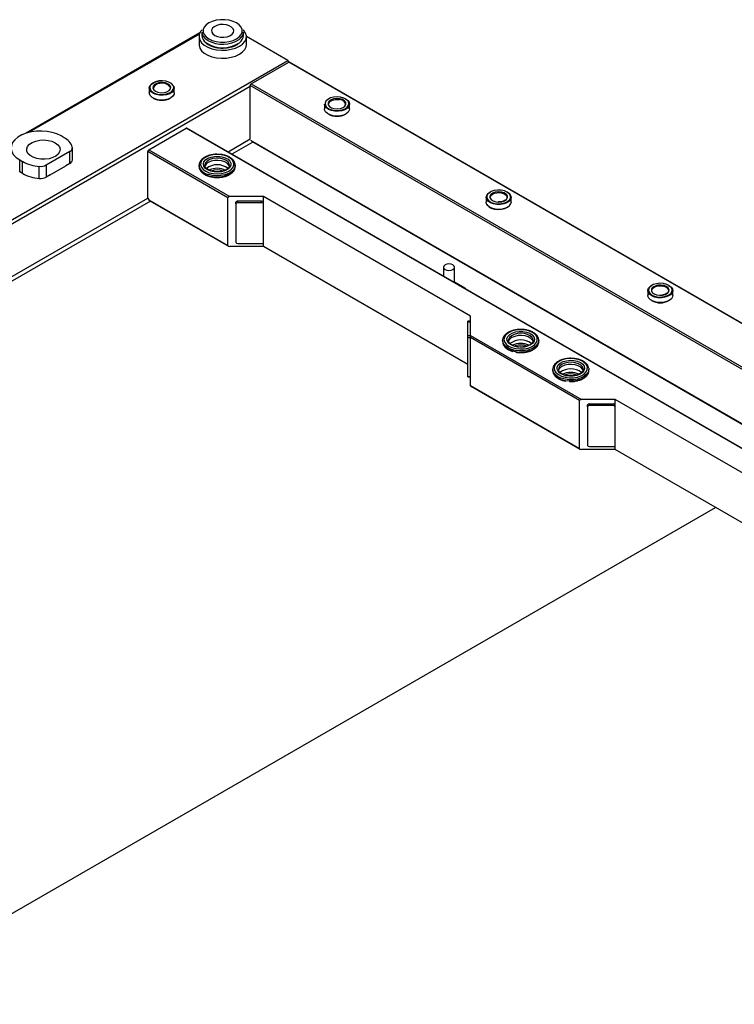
# Model space of a CAD drawing. Header units: millimetres. Extents: x 16386 to 23226, y -7201 to -2390.
# Tile 78 of 94: x 21189 to 21446, y -4421 to -4068. Entities that reach past the tile are written whole.
import ezdxf

# ---------------------------------------------------------------- set-up
doc = ezdxf.new("R2010")
doc.units = ezdxf.units.MM
doc.layers.get('0').update_dxf_attribs({"linetype": 'CONTINUOUS'})

msp = doc.modelspace()

# ---------------------------------------------------------------- linework, layer by layer
at = {"color": 7, "linetype": 'Continuous', "lineweight": 25}
for p, q in [((21253.98, -4072.7), (21191.6, -4108.71)), ((21253.67, -4074.03), (21253.67, -4076.89)), ((21254.67, -4072.4), (21254.67, -4073.62)), ((21269.67, -4073.62), (21269.67, -4072.4)), ((21270.67, -4076.89), (21270.67, -4074.03)), ((21285.5, -4082.6), (21270.67, -4074.04)), ((21256.22, -4076.4), (21256.97, -4076.91)), ((21256.97, -4076.91), (21257.15, -4077.01)), ((21272.42, -4090.97), (21285.85, -4083.22)), ((21680.42, -4310.99), (21285.85, -4083.22)), ((21680.67, -4310.97), (21286.1, -4083.19)), ((21243.22, -4092.09), (21243.32, -4092.52)), ((21666.63, -4319.36), (21272.07, -4091.59)), ((21272.07, -4110.77), (21272.07, -4091.59)), ((21272.42, -4090.97), (21666.98, -4318.75)), ((21235.84, -4092.52), (21235.84, -4094.24)), ((21244.79, -4094.24), (21244.79, -4092.52)), ((21298.7, -4098.28), (21298.7, -4099.99)), ((21307.65, -4099.99), (21307.65, -4098.28)), ((21205.24, -4110.32), (21204.18, -4109.71)), ((21235.65, -4114.65), (21249.08, -4106.89)), ((21642.09, -4333.6), (21249.33, -4106.87)), ((21272.51, -4111.61), (21649.57, -4329.28)), ((21198.88, -4120.12), (21207.37, -4115.22)), ((21207.37, -4119.55), (21207.37, -4115.22)), ((21208.24, -4118.32), (21208.24, -4113.99)), ((21264.04, -4131.86), (21235.3, -4115.26)), ((21235.3, -4132), (21235.3, -4115.26)), ((21235.65, -4114.65), (21264.75, -4131.45)), ((21189.33, -4118.28), (21190.39, -4118.89)), ((21189.33, -4122.61), (21189.33, -4118.28)), ((21190.39, -4123.22), (21190.39, -4118.89)), ((21198.88, -4120.12), (21198.88, -4124.45)), ((21200.32, -4123.62), (21205.93, -4120.38)), ((21207.37, -4119.55), (21205.93, -4120.38)), ((21253.69, -4120.24), (21253.69, -4120.65)), ((21253.74, -4120.71), (21253.69, -4120.24)), ((21266.69, -4120.24), (21266.68, -4120.4)), ((21266.69, -4120.65), (21266.69, -4120.24)), ((21190.39, -4123.22), (21189.33, -4122.61)), ((21196.33, -4124.94), (21196.33, -4120.61)), ((21200.32, -4123.62), (21198.88, -4124.45)), ((21257.99, -4122.28), (21257.5, -4122.1)), ((21257.01, -4124.11), (21257.2, -4124.18)), ((21257.2, -4124.18), (21257.37, -4124.22)), ((21235.3, -4132), (21235.65, -4132.61)), ((21235.65, -4132.61), (21264.04, -4149)), ((21236, -4132.99), (21264.25, -4149.29)), ((21264.04, -4149), (21264.04, -4131.86)), ((21276.77, -4131.45), (21264.75, -4131.45)), ((21266.87, -4134.07), (21266.87, -4133.49)), ((21266.87, -4134.07), (21266.87, -4147.95)), ((21276.06, -4133.08), (21267.58, -4133.08)), ((21267.58, -4133.66), (21267.58, -4133.08)), ((21276.06, -4133.66), (21267.58, -4133.66)), ((21276.06, -4133.66), (21276.06, -4133.08)), ((21351.08, -4174.35), (21276.77, -4131.45)), ((21276.77, -4133.49), (21276.77, -4131.45)), ((21276.77, -4134.07), (21276.77, -4133.49)), ((21276.77, -4148.36), (21276.77, -4134.07)), ((21356.69, -4131.75), (21356.69, -4133.47)), ((21365.64, -4133.47), (21365.64, -4131.75)), ((21267.58, -4148.36), (21276.77, -4148.36)), ((21276.77, -4149.41), (21276.77, -4148.36)), ((21276.77, -4149.41), (21264.75, -4149.41)), ((21350.08, -4191.73), (21276.77, -4149.41)), ((21341.34, -4156.82), (21341.34, -4159.98)), ((21345.34, -4162.29), (21345.34, -4156.82)), ((21345.34, -4162.06), (21349, -4164.17)), ((21414.67, -4165.22), (21414.67, -4166.94)), ((21423.62, -4166.94), (21423.62, -4165.22)), ((21414.69, -4167.2), (21414.67, -4166.94)), ((21351.08, -4176.22), (21350.08, -4176.22)), ((21350.08, -4176.39), (21351.08, -4176.39)), ((21350.08, -4181.29), (21350.08, -4176.39)), ((21351.08, -4181.29), (21351.08, -4174.35)), ((21350.08, -4181.29), (21351.08, -4181.29)), ((21350.08, -4182.1), (21351.08, -4182.1)), ((21350.08, -4195.98), (21350.08, -4182.1)), ((21351.08, -4181.29), (21390.9, -4204.27)), ((21390.19, -4204.68), (21351.08, -4182.1)), ((21351.08, -4199.25), (21351.08, -4182.1)), ((21362.58, -4183.1), (21362.58, -4183.51)), ((21362.59, -4183.27), (21362.58, -4183.1)), ((21362.58, -4183.51), (21362.62, -4183.9)), ((21373.53, -4183.1), (21373.53, -4183.03)), ((21375.58, -4183.51), (21375.58, -4183.1)), ((21367.69, -4185.34), (21367.18, -4185.23)), ((21380.54, -4193.47), (21380.54, -4193.88)), ((21380.56, -4193.72), (21380.54, -4193.47)), ((21382.59, -4193.47), (21382.59, -4193.53)), ((21393.5, -4193.04), (21393.54, -4193.47)), ((21393.54, -4193.88), (21393.54, -4193.47)), ((21350.08, -4195.98), (21351.08, -4195.98)), ((21350.08, -4196.15), (21350.08, -4195.98)), ((21350.08, -4196.15), (21351.08, -4196.15)), ((21386.64, -4195.82), (21386.07, -4195.77)), ((21351.08, -4199.25), (21390.19, -4221.83)), ((21351.08, -4199.42), (21390.4, -4222.12)), ((21390.19, -4221.83), (21390.19, -4204.68)), ((21402.92, -4204.27), (21390.9, -4204.27)), ((21477.23, -4247.17), (21402.92, -4204.27)), ((21402.92, -4206.31), (21402.92, -4204.27)), ((21393.02, -4206.89), (21393.02, -4206.31)), ((21393.02, -4206.89), (21393.02, -4220.77)), ((21402.21, -4205.91), (21393.73, -4205.91)), ((21393.73, -4206.48), (21393.73, -4205.91)), ((21402.21, -4206.48), (21393.73, -4206.48)), ((21402.21, -4206.48), (21402.21, -4205.91)), ((21402.92, -4206.89), (21402.92, -4206.31)), ((21402.92, -4221.18), (21402.92, -4206.89)), ((21402.92, -4222.24), (21390.9, -4222.24)), ((21393.73, -4221.18), (21402.92, -4221.18)), ((21402.92, -4222.24), (21402.92, -4221.18)), ((21476.23, -4264.56), (21402.92, -4222.24)), ((20938.67, -4531.84), (21438.94, -4243.03))]:
    msp.add_line(p, q, dxfattribs=at)
at = {"color": 8, "linetype": 'Continuous', "lineweight": 25}
for p, q in [((21253.81, -4073.14), (21192.74, -4108.39)), ((21256.86, -4075.46), (21256.21, -4075.03)), ((20720.09, -4409.01), (21285.5, -4082.6)), ((21272.07, -4091.99), (20721.99, -4409.55)), ((21641.94, -4333.69), (21249.08, -4106.89)), ((21264.08, -4115.38), (21272.07, -4110.77)), ((21272.98, -4111.88), (21265.5, -4116.2)), ((21272.16, -4111.24), (21649.72, -4329.2)), ((20746.83, -4413.98), (21235.3, -4132)), ((21236.21, -4133.11), (20748.25, -4414.8))]:
    msp.add_line(p, q, dxfattribs=at)
at = {"color": 7, "linetype": 'Continuous', "lineweight": 25, "flags": 128}
for points in [[(21257.22, -4074.85), (21258.44, -4075.41), (21259.85, -4075.8), (21261.38, -4076.01), (21262.95, -4076.01), (21264.48, -4075.8), (21265.89, -4075.41), (21267.12, -4074.85), (21268.09, -4074.14), (21268.77, -4073.33), (21269.12, -4072.44), (21269.12, -4071.54), (21268.77, -4070.66), (21268.09, -4069.84), (21267.12, -4069.13), (21265.89, -4068.57), (21264.48, -4068.18), (21262.95, -4067.97), (21261.38, -4067.97), (21259.85, -4068.18), (21258.44, -4068.57), (21257.22, -4069.13), (21256.24, -4069.84), (21255.56, -4070.66), (21255.21, -4071.54), (21255.21, -4072.44), (21255.56, -4073.33), (21256.24, -4074.14), (21257.22, -4074.85)], [(21259.34, -4073.62), (21260.3, -4074.03), (21261.42, -4074.26), (21262.61, -4074.29), (21263.77, -4074.11), (21264.78, -4073.74), (21265.55, -4073.22), (21266.03, -4072.59), (21266.16, -4071.9), (21265.94, -4071.23), (21265.38, -4070.62), (21264.54, -4070.13), (21263.49, -4069.81), (21262.32, -4069.68), (21261.13, -4069.76), (21260.04, -4070.04), (21259.13, -4070.48), (21258.5, -4071.07), (21258.19, -4071.73), (21258.24, -4072.42), (21258.63, -4073.07), (21259.34, -4073.62)], [(21254.8, -4071.58), (21254.23, -4072.27), (21253.77, -4073.26), (21253.68, -4074.29), (21253.96, -4075.3), (21254.59, -4076.26), (21255.56, -4077.12), (21256.82, -4077.85), (21258.31, -4078.4), (21259.97, -4078.77)], [(21259.97, -4078.77), (21261.72, -4078.93), (21263.5, -4078.88), (21265.21, -4078.61), (21266.8, -4078.15), (21268.18, -4077.5), (21269.29, -4076.7), (21270.1, -4075.79), (21270.56, -4074.8), (21270.65, -4073.78), (21270.38, -4072.76), (21269.74, -4071.8), (21269.53, -4071.58)], [(21253.67, -4076.89), (21253.68, -4077.15), (21253.96, -4078.16), (21254.59, -4079.12), (21255.56, -4079.98), (21256.82, -4080.7), (21258.31, -4081.26), (21259.97, -4081.63)], [(21259.97, -4081.63), (21261.72, -4081.79), (21263.5, -4081.74), (21265.21, -4081.47), (21266.8, -4081.01), (21268.18, -4080.36), (21269.29, -4079.56), (21270.1, -4078.65), (21270.56, -4077.66), (21270.67, -4076.89)], [(21244.65, -4091.88), (21244.79, -4092.61), (21244.57, -4093.33), (21244, -4093.99), (21243.14, -4094.53), (21242.04, -4094.91), (21240.81, -4095.09), (21239.54, -4095.07), (21238.33, -4094.84), (21237.28, -4094.42), (21236.48, -4093.85), (21235.98, -4093.17), (21235.84, -4092.44), (21236.07, -4091.72), (21236.63, -4091.06), (21237.5, -4090.52), (21238.59, -4090.14), (21239.19, -4090.02)], [(21236.04, -4092.37), (21236.11, -4092.8), (21236.52, -4093.49), (21237.27, -4094.09), (21238.29, -4094.53), (21239.49, -4094.78), (21240.76, -4094.82), (21241.99, -4094.63), (21243.08, -4094.24), (21243.92, -4093.69), (21244.44, -4093.02), (21244.59, -4092.29), (21244.58, -4092.18)], [(21239.51, -4090.57), (21238.5, -4090.84), (21237.71, -4091.29), (21237.23, -4091.87), (21237.13, -4092.51), (21237.4, -4093.13), (21238.03, -4093.66), (21238.94, -4094.03), (21240.01, -4094.2), (21241.12, -4094.15), (21242.13, -4093.88), (21242.92, -4093.43), (21243.4, -4092.85), (21243.51, -4092.22), (21243.23, -4091.59), (21242.6, -4091.07), (21241.69, -4090.69), (21240.62, -4090.52), (21239.51, -4090.57)], [(21241.44, -4096.74), (21240.17, -4096.82), (21238.92, -4096.69), (21237.78, -4096.37), (21236.84, -4095.87), (21236.19, -4095.23), (21235.87, -4094.52), (21235.84, -4094.24)], [(21244.79, -4094.24), (21244.72, -4094.69), (21244.32, -4095.39), (21243.6, -4095.99), (21242.61, -4096.46), (21241.44, -4096.74)], [(21304.54, -4095.82), (21305.14, -4095.96), (21306.19, -4096.37), (21307, -4096.94), (21307.5, -4097.61), (21307.65, -4098.34), (21307.44, -4099.07)], [(21307.44, -4099.07), (21306.88, -4099.73), (21306.02, -4100.27), (21304.94, -4100.66), (21303.71, -4100.84), (21302.43, -4100.83), (21301.22, -4100.6), (21300.17, -4100.19), (21299.35, -4099.62), (21298.85, -4098.95), (21298.7, -4098.28)], [(21298.91, -4098.02), (21299, -4098.64), (21299.45, -4099.33), (21300.24, -4099.91), (21301.28, -4100.33), (21302.49, -4100.55), (21303.77, -4100.56), (21304.99, -4100.35), (21306.05, -4099.94), (21306.86, -4099.37), (21307.34, -4098.69), (21307.45, -4097.97)], [(21304.16, -4096.36), (21303.05, -4096.27), (21301.97, -4096.41), (21301.03, -4096.75), (21300.35, -4097.26), (21300.01, -4097.87), (21300.05, -4098.51), (21300.47, -4099.1), (21301.22, -4099.58), (21302.2, -4099.88), (21303.3, -4099.96), (21304.39, -4099.83), (21305.33, -4099.48), (21306.01, -4098.98), (21306.35, -4098.37), (21306.31, -4097.72), (21305.89, -4097.13), (21305.14, -4096.66), (21304.16, -4096.36)], [(21300.18, -4098.28), (21300.32, -4097.75), (21300.81, -4097.22), (21301.58, -4096.81), (21302.54, -4096.59), (21303.58, -4096.56), (21304.1, -4096.63)], [(21306.1, -4097.89), (21306.18, -4098.21), (21306.03, -4098.81)], [(21301.81, -4102.45), (21300.67, -4102.13), (21299.72, -4101.64), (21299.06, -4101.01), (21298.73, -4100.3), (21298.7, -4099.99)], [(21307.65, -4099.99), (21307.59, -4100.42), (21307.2, -4101.12), (21306.49, -4101.73), (21305.5, -4102.2), (21304.33, -4102.49), (21303.07, -4102.58), (21301.81, -4102.45)], [(21204.18, -4109.71), (21202.69, -4108.99), (21201, -4108.45), (21199.16, -4108.09), (21197.24, -4107.94), (21195.31, -4107.99), (21193.42, -4108.25), (21191.65, -4108.7), (21190.05, -4109.33), (21188.68, -4110.12), (21187.59, -4111.05), (21186.8, -4112.07), (21186.36, -4113.16), (21186.27, -4114.27), (21186.54, -4115.38), (21187.15, -4116.44), (21188.1, -4117.42), (21189.33, -4118.28)], [(21202.06, -4112.16), (21202.98, -4112.84), (21203.58, -4113.64), (21203.82, -4114.5), (21203.67, -4115.36), (21203.17, -4116.18), (21202.32, -4116.9), (21201.19, -4117.47), (21199.85, -4117.87), (21198.38, -4118.06), (21196.88, -4118.03), (21195.44, -4117.79), (21194.14, -4117.34), (21193.08, -4116.73), (21192.31, -4115.98), (21191.89, -4115.15), (21191.85, -4114.28), (21192.17, -4113.43), (21192.86, -4112.66), (21193.85, -4112.01), (21195.1, -4111.52), (21196.51, -4111.23), (21198.01, -4111.15), (21199.49, -4111.28), (21200.87, -4111.63), (21202.06, -4112.16)], [(21257.35, -4122.89), (21258.75, -4123.2), (21260.25, -4123.3), (21261.74, -4123.18), (21263.13, -4122.85), (21264.34, -4122.33), (21265.29, -4121.66), (21265.91, -4120.87), (21266.18, -4120.01), (21266.07, -4119.15), (21265.59, -4118.33), (21264.77, -4117.6), (21263.66, -4117.01), (21262.34, -4116.6), (21260.88, -4116.39), (21259.37, -4116.4), (21257.92, -4116.63), (21256.61, -4117.05), (21255.52, -4117.65), (21254.73, -4118.39), (21254.28, -4119.22), (21254.2, -4120.09), (21254.5, -4120.94), (21255.15, -4121.72), (21256.12, -4122.38), (21257.35, -4122.89)], [(21257.85, -4122.35), (21256.76, -4121.89), (21255.92, -4121.28), (21255.4, -4120.56), (21255.24, -4119.79), (21255.44, -4119.02), (21255.99, -4118.31), (21256.86, -4117.72), (21257.97, -4117.28), (21259.25, -4117.03), (21260.59, -4116.99), (21261.91, -4117.15), (21263.1, -4117.52), (21264.07, -4118.06), (21264.75, -4118.73), (21265.1, -4119.48), (21265.08, -4120.26), (21264.7, -4121.01), (21263.98, -4121.67), (21262.98, -4122.19), (21261.78, -4122.54), (21260.45, -4122.69), (21259.11, -4122.62), (21257.85, -4122.35)], [(21264.61, -4120.58), (21264.4, -4120.15), (21263.79, -4119.5), (21262.88, -4118.98), (21261.76, -4118.62), (21260.51, -4118.47), (21259.23, -4118.52), (21258.03, -4118.78), (21257, -4119.22)], [(21360.53, -4134.31), (21359.31, -4134.1), (21358.23, -4133.71), (21357.4, -4133.15), (21356.87, -4132.48), (21356.69, -4131.75), (21356.87, -4131.03), (21357.39, -4130.36), (21358.07, -4129.88)], [(21365.36, -4131.12), (21365, -4130.5), (21364.27, -4129.9), (21363.27, -4129.44), (21362.08, -4129.18), (21360.81, -4129.13), (21359.57, -4129.3), (21358.47, -4129.67), (21357.61, -4130.21), (21357.07, -4130.88), (21356.89, -4131.46)], [(21364.33, -4131.85), (21364.29, -4131.21), (21363.88, -4130.61), (21363.14, -4130.14), (21362.16, -4129.83), (21361.06, -4129.74), (21359.97, -4129.87), (21359.03, -4130.21), (21358.34, -4130.72), (21357.99, -4131.33), (21358.03, -4131.97), (21358.44, -4132.56), (21359.19, -4133.04), (21360.17, -4133.34), (21361.27, -4133.44), (21362.35, -4133.3), (21363.3, -4132.96), (21363.98, -4132.46), (21364.33, -4131.85)], [(21358.16, -4131.75), (21358.31, -4131.21), (21358.8, -4130.68), (21359.58, -4130.28), (21360.54, -4130.06), (21361.59, -4130.04), (21362.58, -4130.22), (21363.39, -4130.6), (21363.94, -4131.11), (21364.16, -4131.7), (21364.13, -4132)], [(21364.25, -4129.88), (21364.92, -4130.35), (21365.45, -4131.02), (21365.64, -4131.75), (21365.46, -4132.48), (21364.93, -4133.15), (21364.09, -4133.7), (21363.02, -4134.1), (21361.8, -4134.31), (21360.53, -4134.31)], [(21365.64, -4133.47), (21365.59, -4133.83), (21365.23, -4134.54), (21364.55, -4135.16), (21363.58, -4135.64), (21362.43, -4135.94), (21361.16, -4136.05), (21359.9, -4135.95), (21358.74, -4135.64), (21357.78, -4135.16), (21357.09, -4134.54), (21356.73, -4133.84), (21356.69, -4133.47)], [(21356.89, -4131.63), (21357.09, -4132.33), (21357.65, -4132.99), (21358.52, -4133.53), (21359.63, -4133.89), (21360.87, -4134.05), (21362.14, -4133.99), (21363.33, -4133.72), (21364.32, -4133.25), (21365.03, -4132.64), (21365.39, -4131.94)], [(21356.99, -4134.18), (21357.09, -4134.38), (21357.65, -4135.04), (21358.52, -4135.57), (21359.63, -4135.93), (21360.87, -4136.09), (21362.14, -4136.03), (21363.33, -4135.76), (21364.32, -4135.29), (21365.03, -4134.68), (21365.39, -4133.98)], [(21344.76, -4156), (21344.11, -4155.75), (21343.34, -4155.66), (21342.58, -4155.75), (21341.93, -4156), (21341.49, -4156.38), (21341.34, -4156.82), (21341.49, -4157.26), (21341.93, -4157.63), (21342.58, -4157.88), (21343.34, -4157.97), (21344.11, -4157.88), (21344.76, -4157.63), (21345.19, -4157.26), (21345.34, -4156.82), (21345.19, -4156.38), (21344.76, -4156)], [(21423.19, -4164.26), (21423.08, -4164.1), (21422.42, -4163.48), (21421.46, -4162.99), (21420.3, -4162.69), (21419.04, -4162.59), (21417.78, -4162.72), (21416.65, -4163.06), (21415.74, -4163.57), (21415.13, -4164.22), (21414.87, -4164.94), (21415, -4165.67), (21415.49, -4166.35), (21416.31, -4166.91), (21417.38, -4167.31), (21418.61, -4167.51), (21419.88, -4167.49), (21421.09, -4167.26), (21422.13, -4166.83), (21422.9, -4166.24), (21423.33, -4165.55), (21423.42, -4165.08)], [(21419.59, -4167.8), (21418.31, -4167.76), (21417.11, -4167.53), (21416.07, -4167.1), (21415.28, -4166.53), (21414.8, -4165.84), (21414.67, -4165.11), (21414.91, -4164.39), (21415.49, -4163.73), (21416.05, -4163.36)], [(21422.33, -4164.88), (21422.03, -4164.26), (21421.38, -4163.74), (21420.46, -4163.38), (21419.38, -4163.22), (21418.28, -4163.28), (21417.28, -4163.56), (21416.5, -4164.02), (21416.04, -4164.6), (21415.96, -4165.24), (21416.26, -4165.86), (21416.91, -4166.38), (21417.83, -4166.74), (21418.9, -4166.9), (21420.01, -4166.84), (21421.01, -4166.56), (21421.79, -4166.1), (21422.24, -4165.52), (21422.33, -4164.88)], [(21416.14, -4165.22), (21416.15, -4165.09), (21416.41, -4164.51), (21417, -4164.01), (21417.84, -4163.66), (21418.85, -4163.5), (21419.89, -4163.55), (21420.83, -4163.79), (21421.58, -4164.21), (21422.03, -4164.76), (21422.14, -4165.24)], [(21422.24, -4163.36), (21423.01, -4163.92), (21423.49, -4164.61), (21423.61, -4165.34), (21423.38, -4166.06), (21422.8, -4166.71), (21421.92, -4167.25), (21420.82, -4167.62), (21419.59, -4167.8)], [(21423.62, -4166.94), (21423.54, -4167.42), (21423.13, -4168.11), (21422.39, -4168.71), (21421.4, -4169.17), (21420.22, -4169.45), (21418.95, -4169.52), (21417.7, -4169.38), (21416.56, -4169.05), (21415.64, -4168.54), (21415, -4167.91), (21414.69, -4167.2)], [(21350.08, -4176.39), (21350.08, -4176.32), (21350.08, -4176.26), (21350.08, -4176.23), (21350.08, -4176.22), (21350.08, -4176.22)], [(21367.29, -4186), (21368.77, -4186.16), (21370.27, -4186.09), (21371.7, -4185.81), (21372.96, -4185.34), (21373.97, -4184.7), (21374.68, -4183.93), (21375.04, -4183.09), (21375.02, -4182.22), (21374.63, -4181.38), (21373.89, -4180.63), (21372.85, -4180), (21371.57, -4179.55), (21370.14, -4179.29), (21368.64, -4179.24), (21367.16, -4179.41), (21365.81, -4179.79), (21364.66, -4180.35), (21363.79, -4181.06), (21363.25, -4181.87), (21363.08, -4182.74), (21363.29, -4183.6), (21363.86, -4184.4), (21364.75, -4185.1), (21365.92, -4185.64), (21367.29, -4186)], [(21367.6, -4185.42), (21366.38, -4185.09), (21365.36, -4184.58), (21364.62, -4183.94), (21364.21, -4183.19), (21364.15, -4182.42), (21364.47, -4181.66), (21365.12, -4180.98), (21366.07, -4180.43), (21367.24, -4180.04), (21368.55, -4179.86), (21369.9, -4179.88), (21371.19, -4180.11), (21372.32, -4180.53), (21373.21, -4181.12), (21373.79, -4181.82), (21374.03, -4182.59), (21373.9, -4183.36), (21373.41, -4184.09), (21372.6, -4184.71), (21371.53, -4185.18), (21370.27, -4185.47), (21368.93, -4185.55), (21367.6, -4185.42)], [(21350.08, -4182.1), (21350.08, -4182.02), (21350.08, -4181.92), (21350.08, -4181.81), (21350.08, -4181.69), (21350.08, -4181.58), (21350.08, -4181.47), (21350.08, -4181.37), (21350.08, -4181.29)], [(21351.08, -4182.1), (21351.08, -4182.03), (21351.08, -4181.94), (21351.08, -4181.84), (21351.08, -4181.74), (21351.08, -4181.64), (21351.08, -4181.54), (21351.08, -4181.45), (21351.08, -4181.36), (21351.08, -4181.29)], [(21373.51, -4183.47), (21373.3, -4183.01), (21372.68, -4182.36), (21371.78, -4181.84), (21370.65, -4181.49), (21369.4, -4181.33), (21368.12, -4181.38), (21366.92, -4181.64), (21365.9, -4182.08)], [(21386.53, -4196.52), (21388.03, -4196.48), (21389.47, -4196.23), (21390.76, -4195.78), (21391.81, -4195.16), (21392.57, -4194.41), (21392.98, -4193.58), (21393.01, -4192.71), (21392.67, -4191.86), (21391.97, -4191.09), (21390.97, -4190.45), (21389.72, -4189.96), (21388.3, -4189.68), (21386.8, -4189.6), (21385.32, -4189.75), (21383.94, -4190.1), (21382.76, -4190.64), (21381.85, -4191.33), (21381.26, -4192.13), (21381.04, -4192.99), (21381.2, -4193.85), (21381.72, -4194.66), (21382.58, -4195.38), (21383.71, -4195.95), (21385.06, -4196.33), (21386.53, -4196.52)], [(21386.62, -4195.91), (21385.3, -4195.74), (21384.12, -4195.37), (21383.15, -4194.83), (21382.47, -4194.16), (21382.13, -4193.41), (21382.15, -4192.63), (21382.54, -4191.88), (21383.26, -4191.22), (21384.26, -4190.7), (21385.46, -4190.36), (21386.79, -4190.21), (21388.13, -4190.28), (21389.39, -4190.55), (21390.48, -4191.01), (21391.31, -4191.62), (21391.83, -4192.34), (21391.99, -4193.11), (21391.78, -4193.88), (21391.23, -4194.59), (21390.36, -4195.19), (21389.24, -4195.62), (21387.96, -4195.87), (21386.62, -4195.91)], [(21391.47, -4193.85), (21391.26, -4193.38), (21390.64, -4192.73), (21389.74, -4192.21), (21388.61, -4191.86), (21387.36, -4191.7), (21386.08, -4191.75), (21384.88, -4192.01), (21383.86, -4192.45)], [(21386.53, -4197.74), (21385.06, -4197.56), (21384.24, -4197.35)], [(21351.08, -4199.42), (21351.08, -4199.42), (21351.08, -4199.4), (21351.08, -4199.36), (21351.08, -4199.31), (21351.08, -4199.25)]]:
    msp.add_lwpolyline(points, dxfattribs=at)
at = {"color": 8, "linetype": 'Continuous', "lineweight": 25, "flags": 128}
for points in [[(21239.25, -4089.97), (21238.07, -4090.26), (21237.1, -4090.73), (21236.41, -4091.35), (21236.07, -4092.06), (21236.04, -4092.37)], [(21244.58, -4092.18), (21244.36, -4091.57), (21243.78, -4090.91), (21242.88, -4090.39), (21241.76, -4090.04), (21240.51, -4089.9), (21239.25, -4089.97)], [(21304.48, -4095.77), (21303.23, -4095.65), (21301.96, -4095.75), (21300.81, -4096.06), (21299.87, -4096.56), (21299.22, -4097.19), (21298.92, -4097.9), (21298.91, -4098.02)], [(21307.45, -4097.97), (21307.44, -4097.96), (21307.17, -4097.24), (21306.55, -4096.6), (21305.63, -4096.09), (21304.48, -4095.77)], [(21264.64, -4120.28), (21264.53, -4119.68), (21264.08, -4118.99), (21263.31, -4118.41), (21262.29, -4117.98), (21261.1, -4117.73), (21259.84, -4117.68), (21258.6, -4117.84), (21257.49, -4118.2), (21256.6, -4118.72), (21256.01, -4119.36), (21255.75, -4120.08), (21255.74, -4120.2)], [(21266.68, -4120.4), (21266.55, -4120.99), (21266.08, -4121.82), (21265.29, -4122.56), (21264.23, -4123.18), (21262.95, -4123.64), (21261.51, -4123.91), (21260.01, -4123.99), (21258.52, -4123.87), (21257.11, -4123.55)], [(21257.11, -4123.96), (21258.52, -4124.28), (21260.01, -4124.4), (21261.51, -4124.32), (21262.95, -4124.05), (21264.23, -4123.59), (21265.29, -4122.97), (21266.08, -4122.23), (21266.55, -4121.4), (21266.69, -4120.65)], [(21365.39, -4131.94), (21365.38, -4131.2), (21365.36, -4131.12)], [(21356.89, -4131.46), (21356.89, -4131.61), (21356.89, -4131.63)], [(21423.42, -4165.08), (21423.4, -4164.82), (21423.19, -4164.26)], [(21373.53, -4183.03), (21373.5, -4182.78), (21373.16, -4182.08), (21372.49, -4181.46), (21371.55, -4180.97), (21370.41, -4180.65), (21369.16, -4180.54), (21367.9, -4180.63), (21366.74, -4180.92), (21365.77, -4181.39), (21365.06, -4182), (21364.69, -4182.7), (21364.63, -4183.09)], [(21367.14, -4186.69), (21365.76, -4186.33), (21364.56, -4185.8), (21363.61, -4185.13), (21362.95, -4184.35), (21362.62, -4183.5), (21362.59, -4183.27)], [(21362.62, -4183.9), (21362.62, -4183.9), (21362.95, -4184.75), (21363.61, -4185.54), (21364.56, -4186.21), (21365.76, -4186.74), (21367.14, -4187.09)], [(21375.58, -4183.04), (21375.58, -4183.15), (21375.39, -4184.01), (21374.85, -4184.83), (21374.01, -4185.55), (21372.9, -4186.14), (21371.58, -4186.57), (21370.13, -4186.81), (21368.63, -4186.85), (21367.14, -4186.69)], [(21367.14, -4187.09), (21368.63, -4187.26), (21370.13, -4187.22), (21371.58, -4186.98), (21372.9, -4186.55), (21374.01, -4185.96), (21374.85, -4185.24), (21375.39, -4184.42), (21375.58, -4183.56), (21375.58, -4183.51)], [(21391.49, -4193.49), (21391.48, -4193.33), (21391.23, -4192.61), (21390.64, -4191.96), (21389.76, -4191.44), (21388.65, -4191.08), (21387.42, -4190.91), (21386.16, -4190.96), (21384.96, -4191.2), (21383.94, -4191.63), (21383.17, -4192.21), (21382.71, -4192.89), (21382.59, -4193.47)], [(21380.54, -4193.88), (21380.57, -4194.22), (21380.87, -4195.07), (21381.51, -4195.86), (21382.45, -4196.54), (21383.64, -4197.08), (21385.01, -4197.45), (21386.49, -4197.62)], [(21386.49, -4197.21), (21385.01, -4197.04), (21383.64, -4196.67), (21382.45, -4196.13), (21381.51, -4195.45), (21380.87, -4194.66), (21380.57, -4193.81), (21380.56, -4193.72)], [(21393.54, -4193.47), (21393.54, -4193.58), (21393.32, -4194.44), (21392.77, -4195.25), (21391.9, -4195.96), (21390.78, -4196.54), (21389.45, -4196.96), (21387.99, -4197.18), (21386.49, -4197.21)], [(21386.49, -4197.62), (21387.99, -4197.59), (21389.45, -4197.37), (21390.78, -4196.95), (21391.9, -4196.37), (21392.77, -4195.66), (21393.32, -4194.85), (21393.54, -4193.98), (21393.54, -4193.88)]]:
    msp.add_lwpolyline(points, dxfattribs=at)
at = {"color": 7, "linetype": 'Continuous', "lineweight": 25}
for centre, radius, start, end in [((21258.11, -4072.15), 3.45, 184.1824, 236.7124), ((21258.07, -4073.38), 3.41, 184.0147, 235.0061), ((21266.13, -4072.09), 3.55, 303.424, 355.0737), ((21266.15, -4073.33), 3.53, 304.393, 355.1841), ((21284.7, -4083.86), 1.49, 27.7711, 57.6027), ((21286, -4083.42), 0.251, 65.6891, 125.6196), ((21239.53, -4093.15), 2.3, 88.9201, 164.3072), ((21272.83, -4091.62), 0.768, 122.6035, 177.3968), ((21240.32, -4090.53), 6.38, 241.0029, 298.9971), ((21303.18, -4096.29), 6.37, 240.9614, 299.0385), ((21249.23, -4107.1), 0.252, 65.6962, 125.617), ((21202.65, -4115.57), 5.85, 18.0889, 63.7036), ((21206.84, -4113.94), 1.39, 292.3207, 7.6744), ((21236.06, -4115.3), 0.768, 122.6061, 177.3944), ((21197.27, -4106.24), 14.4, 241.5054, 266.2936), ((21196.79, -4116.13), 4.5, 264.1494, 297.6352), ((21206.71, -4118.15), 1.54, 295.1215, 353.5589), ((21258.02, -4121.39), 2.39, 115.0848, 162.158), ((21260.19, -4126.33), 6.29, 51.9267, 128.0885), ((21197.27, -4110.56), 14.4, 241.5054, 266.2936), ((21260.18, -4128.18), 6.86, 64.8974, 113.9538), ((21196.79, -4120.46), 4.5, 264.1494, 297.6352), ((21348.45, -4165.23), 1.19, 25.7777, 62.811), ((21419.14, -4163.25), 6.36, 240.9106, 299.0894), ((21366.92, -4184.26), 2.4, 115.1586, 161.4811), ((21369.08, -4189.19), 6.29, 52.1271, 128.1681), ((21369.08, -4191.01), 6.83, 64.5345, 115.4111), ((21384.88, -4194.63), 2.41, 115.1747, 161.3316), ((21387.05, -4199.56), 6.29, 52.2281, 128.2994), ((21387.04, -4201.38), 6.83, 64.7066, 115.3158)]:
    msp.add_arc(centre, radius, start, end, dxfattribs=at)
at = {"color": 8, "linetype": 'Continuous', "lineweight": 25}
for centre, radius, start, end in [((21262.17, -4067.12), 10.9, 236.2115, 303.2287), ((21262.12, -4065.52), 11.25, 242.1, 301.9954), ((21240.44, -4094.26), 3.53, 38.0331, 104.2767), ((21303.88, -4099.2), 2.58, 30.6513, 85.0917), ((21257.74, -4119.87), 4.13, 190.8417, 261.2163), ((21257.76, -4119.35), 4.25, 198.7214, 261.2425), ((21260.19, -4127.48), 5.59, 68.1722, 112.1164), ((21369.08, -4190.28), 5.54, 67.9166, 110.4748), ((21369.08, -4190.45), 5, 77.8729, 103.7376), ((21387.04, -4200.6), 5.49, 67.8668, 112.6428)]:
    msp.add_arc(centre, radius, start, end, dxfattribs=at)
at = {"color": 7, "linetype": 'Continuous', "lineweight": 25}
for centre, major_axis, ratio, start_param, end_param in [((21236, -4132.41), (-0.354, 0.612), 0.577335, 1.570756, 2.356235), ((21264.75, -4131.86), (0.707, 0), 0.577382, 1.570796, 3.141593), ((21267.58, -4133.49), (0.707, 0), 0.577382, 1.570796, 3.141593), ((21267.58, -4134.07), (0.707, 0), 0.577382, 1.570796, 3.141593), ((21276.06, -4133.49), (0.707, 0), 0.577382, 0, 1.570796), ((21276.06, -4134.07), (0.707, 0), 0.577382, 0, 1.570796), ((21267.58, -4147.95), (0.707, 0), 0.577382, 3.141593, 4.712389), ((21264.75, -4149), (0.707, 0), 0.577382, 3.141593, 4.712389), ((21390.9, -4204.68), (0.707, 0), 0.577382, 1.570796, 3.141593), ((21393.73, -4206.31), (0.707, 0), 0.577382, 1.570796, 3.141593), ((21393.73, -4206.89), (0.707, 0), 0.577382, 1.570796, 3.141593), ((21402.21, -4206.31), (0.707, 0), 0.577382, 0, 1.570796), ((21402.21, -4206.89), (0.707, 0), 0.577382, 0, 1.570796), ((21390.9, -4221.83), (0.707, 0), 0.577382, 3.141593, 4.712389), ((21393.73, -4220.77), (0.707, 0), 0.577382, 3.141593, 4.712389)]:
    msp.add_ellipse(centre, major_axis=major_axis, ratio=ratio, start_param=start_param, end_param=end_param, dxfattribs=at)
for points, knots in [([(21257.15, -4077.01), (21257.3, -4077.09), (21257.82, -4077.37), (21258.88, -4077.75), (21260.33, -4078.06), (21261.67, -4078.19), (21262.49, -4078.14), (21262.81, -4078.13)], [0, 0, 0, 0, 0.093041, 0.344788, 0.59623, 0.847243, 1, 1, 1, 1]), ([(21262.81, -4078.13), (21263.01, -4078.12), (21263.72, -4078.11), (21264.91, -4077.88), (21266.29, -4077.46), (21267.35, -4076.98), (21267.84, -4076.59), (21268.01, -4076.45)], [0, 0, 0, 0, 0.098859, 0.351865, 0.605492, 0.860204, 1, 1, 1, 1]), ([(21260.36, -4116.3), (21260.19, -4116.29), (21259.54, -4116.26), (21258.41, -4116.4), (21257.07, -4116.71), (21255.87, -4117.21), (21254.88, -4117.87), (21254.14, -4118.66), (21253.74, -4119.55), (21253.62, -4120.29), (21253.75, -4120.68), (21253.78, -4120.78)], [0, 0, 0, 0, 0.047096, 0.177223, 0.307631, 0.438616, 0.570454, 0.702874, 0.833467, 0.959111, 1, 1, 1, 1]), ([(21266.64, -4120.42), (21266.66, -4120.24), (21266.7, -4119.76), (21266.42, -4119.01), (21265.86, -4118.22), (21265.02, -4117.52), (21263.94, -4116.95), (21262.67, -4116.54), (21261.45, -4116.31), (21260.66, -4116.3), (21260.36, -4116.3)], [0, 0, 0, 0, 0.080426, 0.21306, 0.346413, 0.48421, 0.625488, 0.767679, 0.909602, 1, 1, 1, 1]), ([(21257.5, -4122.1), (21257.49, -4122.1), (21257.16, -4121.98), (21256.63, -4121.66), (21256.05, -4121.14), (21255.76, -4120.64), (21255.76, -4120.34), (21255.76, -4120.21)], [0, 0, 0, 0, 0.002874, 0.269354, 0.533906, 0.79876, 1, 1, 1, 1]), ([(21264.63, -4120.27), (21264.64, -4120.27), (21264.68, -4120.47), (21264.51, -4120.83), (21264.1, -4121.4), (21263.39, -4121.9), (21262.44, -4122.29), (21261.63, -4122.5), (21261.14, -4122.53), (21261.06, -4122.54)], [0, 0, 0, 0, 0.00096, 0.209309, 0.388348, 0.579409, 0.768095, 0.956953, 1, 1, 1, 1]), ([(21253.71, -4120.73), (21253.71, -4120.79), (21253.67, -4121.14), (21253.91, -4121.78), (21254.43, -4122.58), (21255.24, -4123.29), (21256.13, -4123.8), (21256.78, -4124.03), (21257.01, -4124.11)], [0, 0, 0, 0, 0.038066, 0.242276, 0.446803, 0.65784, 0.874695, 1, 1, 1, 1]), ([(21261.06, -4122.54), (21260.75, -4122.56), (21260.06, -4122.63), (21258.99, -4122.54), (21258.31, -4122.36), (21257.99, -4122.28)], [0, 0, 0, 0, 0.2898547, 0.6655004, 1, 1, 1, 1]), ([(21261.31, -4124.53), (21261.58, -4124.51), (21262.33, -4124.44), (21263.46, -4124.12), (21264.63, -4123.6), (21265.6, -4122.93), (21266.29, -4122.12), (21266.65, -4121.36), (21266.65, -4120.88), (21266.64, -4120.72)], [0, 0, 0, 0, 0.093826, 0.25777, 0.422496, 0.588308, 0.754641, 0.918143, 1, 1, 1, 1]), ([(21257.37, -4124.22), (21257.54, -4124.27), (21258.15, -4124.44), (21259.27, -4124.6), (21260.45, -4124.65), (21261.11, -4124.56), (21261.31, -4124.53)], [0, 0, 0, 0, 0.142045, 0.495654, 0.849182, 1, 1, 1, 1]), ([(21361.21, -4133.39), (21361.17, -4133.39), (21361.09, -4133.4), (21361, -4133.39), (21360.95, -4133.38)], [0, 0, 0, 0, 0.470716, 1, 1, 1, 1]), ([(21364.13, -4131.97), (21364.11, -4132.05), (21364.02, -4132.3), (21363.66, -4132.71), (21362.96, -4133.1), (21362.11, -4133.35), (21361.5, -4133.38), (21361.21, -4133.39)], [0, 0, 0, 0, 0.114457, 0.349085, 0.576618, 0.802453, 1, 1, 1, 1]), ([(21422.14, -4165.24), (21422.14, -4165.26), (21422.15, -4165.47), (21421.97, -4165.84), (21421.44, -4166.32), (21420.67, -4166.66), (21420.04, -4166.84), (21419.69, -4166.84), (21419.67, -4166.84)], [0, 0, 0, 0, 0.039933, 0.287565, 0.52568, 0.756214, 0.986086, 1, 1, 1, 1]), ([(21368.08, -4179.21), (21367.9, -4179.22), (21367.25, -4179.26), (21366.19, -4179.52), (21364.96, -4179.98), (21363.93, -4180.61), (21363.14, -4181.38), (21362.69, -4182.26), (21362.52, -4182.93), (21362.6, -4183.26), (21362.6, -4183.29)], [0, 0, 0, 0, 0.056182, 0.210694, 0.365828, 0.521933, 0.678939, 0.834412, 0.98446, 1, 1, 1, 1]), ([(21375.56, -4183.04), (21375.56, -4182.99), (21375.61, -4182.65), (21375.37, -4182.01), (21374.87, -4181.21), (21374.07, -4180.5), (21373.03, -4179.9), (21371.79, -4179.46), (21370.42, -4179.2), (21369.15, -4179.1), (21368.38, -4179.18), (21368.08, -4179.21)], [0, 0, 0, 0, 0.019471, 0.142399, 0.26535, 0.392129, 0.522498, 0.654092, 0.785482, 0.916631, 1, 1, 1, 1]), ([(21362.66, -4183.96), (21362.69, -4184.13), (21362.76, -4184.61), (21363.22, -4185.31), (21363.97, -4186.04), (21364.99, -4186.64), (21365.79, -4186.98), (21366.24, -4187.09), (21366.25, -4187.09)], [0, 0, 0, 0, 0.126638, 0.335701, 0.550758, 0.772341, 0.996544, 1, 1, 1, 1]), ([(21367.18, -4185.23), (21367.16, -4185.22), (21366.78, -4185.14), (21366.12, -4184.87), (21365.34, -4184.4), (21364.84, -4183.86), (21364.63, -4183.42), (21364.65, -4183.17), (21364.66, -4183.09)], [0, 0, 0, 0, 0.010449, 0.233797, 0.455486, 0.675444, 0.896863, 1, 1, 1, 1]), ([(21370.12, -4187.4), (21370.34, -4187.39), (21371.04, -4187.33), (21372.14, -4187.05), (21373.34, -4186.57), (21374.35, -4185.92), (21375.09, -4185.13), (21375.53, -4184.3), (21375.54, -4183.74), (21375.55, -4183.5)], [0, 0, 0, 0, 0.073789, 0.233587, 0.394083, 0.555607, 0.717913, 0.878153, 1, 1, 1, 1]), ([(21373.5, -4183.05), (21373.51, -4183.14), (21373.54, -4183.41), (21373.32, -4183.85), (21372.83, -4184.39), (21372.07, -4184.86), (21371.19, -4185.21), (21370.54, -4185.31), (21370.28, -4185.35)], [0, 0, 0, 0, 0.106147, 0.2965, 0.478666, 0.672793, 0.865667, 1, 1, 1, 1]), ([(21367.35, -4187.33), (21367.54, -4187.36), (21368.2, -4187.46), (21369.15, -4187.51), (21369.87, -4187.43), (21370.12, -4187.4)], [0, 0, 0, 0, 0.216231, 0.725791, 1, 1, 1, 1]), ([(21370.28, -4185.35), (21370.17, -4185.38), (21369.68, -4185.47), (21368.78, -4185.48), (21368.04, -4185.39), (21367.69, -4185.34)], [0, 0, 0, 0, 0.137327, 0.588635, 1, 1, 1, 1]), ([(21387.17, -4189.52), (21387.12, -4189.52), (21386.59, -4189.48), (21385.57, -4189.59), (21384.21, -4189.86), (21382.97, -4190.32), (21381.93, -4190.95), (21381.13, -4191.71), (21380.66, -4192.59), (21380.48, -4193.3), (21380.57, -4193.68), (21380.59, -4193.76)], [0, 0, 0, 0, 0.015823, 0.151159, 0.286735, 0.422838, 0.559785, 0.697558, 0.834138, 0.966087, 1, 1, 1, 1]), ([(21393.45, -4192.97), (21393.42, -4192.79), (21393.33, -4192.32), (21392.85, -4191.61), (21392.08, -4190.89), (21391.05, -4190.29), (21389.81, -4189.85), (21388.5, -4189.57), (21387.6, -4189.54), (21387.17, -4189.52)], [0, 0, 0, 0, 0.091246, 0.23843, 0.390073, 0.546131, 0.703791, 0.861227, 1, 1, 1, 1]), ([(21380.55, -4193.89), (21380.55, -4193.91), (21380.49, -4194.21), (21380.69, -4194.82), (21381.14, -4195.64), (21381.9, -4196.38), (21382.89, -4196.99), (21384.05, -4197.45), (21384.92, -4197.62), (21385.32, -4197.7)], [0, 0, 0, 0, 0.007603, 0.170755, 0.33303, 0.49978, 0.671701, 0.845796, 1, 1, 1, 1]), ([(21386.07, -4195.77), (21386.06, -4195.77), (21385.66, -4195.73), (21384.91, -4195.56), (21383.94, -4195.18), (21383.2, -4194.69), (21382.76, -4194.15), (21382.58, -4193.76), (21382.61, -4193.55), (21382.61, -4193.52)], [0, 0, 0, 0, 0.0054542, 0.1987034, 0.3910687, 0.5815156, 0.7707656, 0.9620548, 1, 1, 1, 1]), ([(21391.46, -4193.49), (21391.46, -4193.59), (21391.47, -4193.85), (21391.21, -4194.33), (21390.65, -4194.87), (21389.8, -4195.33), (21388.99, -4195.62), (21388.46, -4195.69), (21388.31, -4195.71)], [0, 0, 0, 0, 0.114339, 0.310095, 0.519854, 0.721468, 0.922229, 1, 1, 1, 1]), ([(21389.4, -4197.56), (21389.61, -4197.51), (21390.27, -4197.37), (21391.25, -4196.95), (21392.27, -4196.32), (21393.02, -4195.54), (21393.47, -4194.73), (21393.49, -4194.19), (21393.51, -4193.97)], [0, 0, 0, 0, 0.088244, 0.281594, 0.47617, 0.671763, 0.865092, 1, 1, 1, 1]), ([(21386.63, -4197.83), (21386.84, -4197.84), (21387.52, -4197.86), (21388.48, -4197.79), (21389.16, -4197.62), (21389.4, -4197.56)], [0, 0, 0, 0, 0.220459, 0.725504, 1, 1, 1, 1]), ([(21388.31, -4195.71), (21388.08, -4195.75), (21387.54, -4195.84), (21386.97, -4195.83), (21386.64, -4195.82)], [0, 0, 0, 0, 0.428825, 1, 1, 1, 1])]:
    msp.add_open_spline(points, degree=3, knots=knots, dxfattribs=at)

doc.saveas('drawing.dxf')
